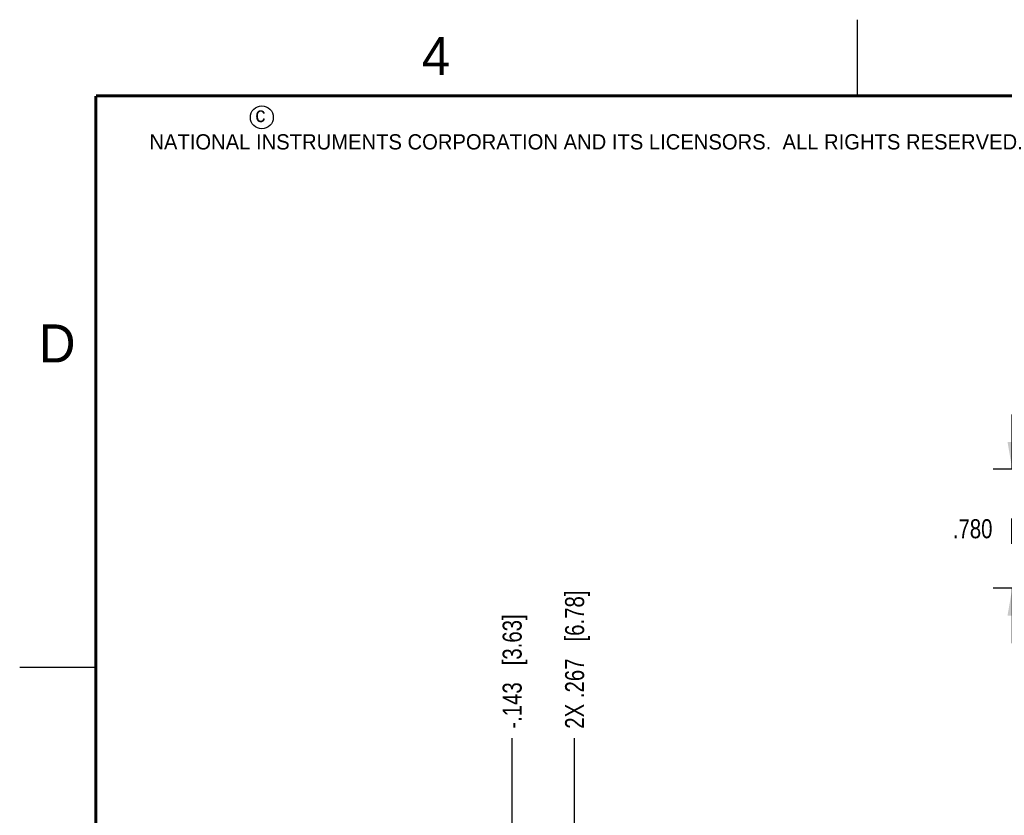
# Model space of a CAD drawing. Header units: inches. Extents: x 0 to 22, y 0 to 17.
# Tile 13 of 41: x 0 to 6.5, y 11.8 to 17. Entities that reach past the tile are written whole.
import ezdxf

# ---------------------------------------------------------------- set-up
doc = ezdxf.new("R2010")
doc.units = ezdxf.units.IN
doc.header["$LTSCALE"] = 1.21
doc.header["$MEASUREMENT"] = 0
doc.layers.get('0').update_dxf_attribs({"linetype": 'CONTINUOUS'})
doc.layers.add('DIMENSIONS', color=7, linetype='CONTINUOUS')
doc.styles.get("Standard").update_dxf_attribs({"font": 'txt', "width": 0.8})
doc.styles.add('TEXTSTYLE_2', font='txt')
doc.dimstyles.new('DIMSTYLE_1', dxfattribs={"dimtxt": 0.125, "dimasz": 0.18, "dimexe": 0.18, "dimexo": 0.0625, "dimgap": 0.09, "dimtad": 0, "dimtih": 1, "dimtoh": 1, "dimdec": 3, "dimzin": 4, "dimdsep": 46, "dimtxsty": 'STANDARD', "dimblk": '_FILLED', "dimblk1": '_FILLED', "dimblk2": '_FILLED', "dimcen": 0.09, "dimadec": 0, "dimazin": 0, "dimtp": 0.01, "dimtm": 0.01, "dimtfac": 1, "dimtdec": 3, "dimtofl": 0, "dimtmove": 0, "dimatfit": 3, "dimldrblk": '_FILLED', "dimfxl": 1, "dimtolj": 1, "dimtzin": 4, "dimarcsym": 0})
doc.dimstyles.new('DIMSTYLE_2', dxfattribs={"dimtxt": 0.125, "dimasz": 0.18, "dimexe": 0.18, "dimexo": 0.0625, "dimgap": 0.09, "dimtad": 0, "dimtih": 1, "dimtoh": 1, "dimdec": 3, "dimzin": 4, "dimdsep": 46, "dimtxsty": 'STANDARD', "dimblk": '_FILLED', "dimblk1": '_FILLED', "dimblk2": '_FILLED', "dimcen": 0.09, "dimadec": 0, "dimazin": 0, "dimtp": 0.01, "dimtm": 0.01, "dimtfac": 1, "dimtdec": 3, "dimtofl": 0, "dimtmove": 0, "dimatfit": 3, "dimldrblk": '_FILLED', "dimfxl": 1, "dimtolj": 1, "dimtzin": 4, "dimarcsym": 0})

# ---------------------------------------------------------------- blocks, each defined once
blk = doc.blocks.new('*D9')
at = {"layer": 'DIMENSIONS', "color": 2, "linetype": 'CONTINUOUS'}
blk.add_line((3.6423, 10.6931), (3.6423, 12.2837), dxfattribs=at)
at = {"layer": 'DIMENSIONS', "color": 2, "linetype": 'CONTINUOUS', "insert": (3.5798, 12.3462), "char_height": 0.125, "width": 1.425, "attachment_point": 1, "rotation": 90, "line_spacing_factor": 0.9}
blk.add_mtext('2X .267{\\Ftxt.shx;\\W1.000000;\\H0.125000; }[6.78]', dxfattribs=at)
blk = doc.blocks.new('_FILLED')
at = {"color": 0, "linetype": 'BYBLOCK'}
blk.add_solid([(0, 0), (-1, 0.174), (-1, -0.174)], dxfattribs=at)
blk = doc.blocks.new('*D10')
at = {"layer": 'DIMENSIONS', "color": 2, "linetype": 'CONTINUOUS'}
blk.add_line((3.2323, 11.6587), (3.2323, 12.2837), dxfattribs=at)
at = {"layer": 'DIMENSIONS', "color": 2, "linetype": 'CONTINUOUS', "insert": (3.1698, 12.3462), "char_height": 0.125, "width": 1.225, "attachment_point": 1, "rotation": 90, "line_spacing_factor": 0.9}
blk.add_mtext('-.143{\\Ftxt.shx;\\W1.000000;\\H0.125000; }[3.63]', dxfattribs=at)
blk = doc.blocks.new('*D14')
at = {"layer": 'DIMENSIONS', "color": 2, "linetype": 'CONTINUOUS'}
for p, q in [((6.515, 14.0488), (6.515, 14.4088)), ((7.7425, 14.0488), (6.39, 14.0488)), ((7.7425, 13.2688), (6.39, 13.2688)), ((6.515, 13.2688), (6.515, 12.9088))]:
    blk.add_line(p, q, dxfattribs=at)
at = {"layer": 'DIMENSIONS', "color": 2, "linetype": 'CONTINUOUS', "xscale": 0.18, "yscale": 0.18, "zscale": 0.18}
for p, rotation in [((6.515, 14.0488), 270), ((6.515, 13.2688), 90)]:
    blk.add_blockref('_FILLED', p, dxfattribs=dict(at, rotation=rotation))
at = {"layer": 'DIMENSIONS', "color": 2, "linetype": 'CONTINUOUS', "insert": (6.515, 13.7213), "char_height": 0.125, "width": 1.225, "attachment_point": 2, "line_spacing_factor": 0.9}
blk.add_mtext('.780{\\Ftxt.shx;\\W1.000000;\\H0.125000; }[19.81]', dxfattribs=at)

msp = doc.modelspace()

# ---------------------------------------------------------------- linework, layer by layer
at = {"color": 2, "linetype": 'CONTINUOUS'}
for p, q in [((5.5, 16.5), (5.5, 17)), ((0, 12.75), (0.5, 12.75))]:
    msp.add_line(p, q, dxfattribs=at)
at = {"color": 7, "linetype": 'CONTINUOUS', "const_width": 0.02}
for points in [[(0.5, 16.5), (0.5, 0.5)], [(21.5, 16.5), (0.5, 16.5)]]:
    msp.add_lwpolyline(points, dxfattribs=at)
at = {"color": 2, "linetype": 'CONTINUOUS'}
msp.add_circle((1.5893, 16.359), 0.0754, dxfattribs=at)

# ---------------------------------------------------------------- texts
at = {"color": 2, "linetype": 'CONTINUOUS', "attachment_point": 1, "line_spacing_factor": 0.9, "style": 'TEXTSTYLE_2'}
for s, insert, char_height, width in [('4', (2.64, 16.8869), 0.25, 0.25), ('c', (1.5463, 16.428), 0.1, 0.1), ('NATIONAL INSTRUMENTS CORPORATION AND ITS LICENSORS.  ALL RIGHTS RESERVED.', (0.851, 16.2482), 0.1, 7.3), ('D', (0.125, 15), 0.25, 0.25)]:
    msp.add_mtext(s, dxfattribs=dict(at, insert=insert, char_height=char_height, width=width))

# ---------------------------------------------------------------- dimensions: what is measured, and where the dimension line sits
at = {"layer": 'DIMENSIONS', "color": 2, "linetype": 'CONTINUOUS'}
dim = msp.add_linear_dim(base=(6.515, 13.2688), p1=(7.7425, 14.0488), p2=(7.7425, 13.2688), angle=270, dimstyle='DIMSTYLE_2', dxfattribs=at)
dim.commit()
dim.dimension.update_dxf_attribs({"geometry": '*D14', "text_midpoint": (6.39, 13.6588), "dimtype": 160})
for feature_location, offset, origin, text, picture, middle in [((3.6423, 10.6931), (0, 1.5905), (3.3753, 10.6306), '2X <>', '*D9', (3.6423, 13.0587)), ((3.2323, 11.6587), (0, 0.625), (3.3753, 11.5962), '-<>', '*D10', (3.2323, 12.9587))]:
    dim = msp.add_ordinate_dim(feature_location=feature_location, offset=offset, dtype=1, origin=origin, text=text, dimstyle='DIMSTYLE_1', dxfattribs=at)
    dim.commit()
    dim.dimension.update_dxf_attribs({"geometry": picture, "text_midpoint": middle})

doc.saveas('drawing.dxf')
